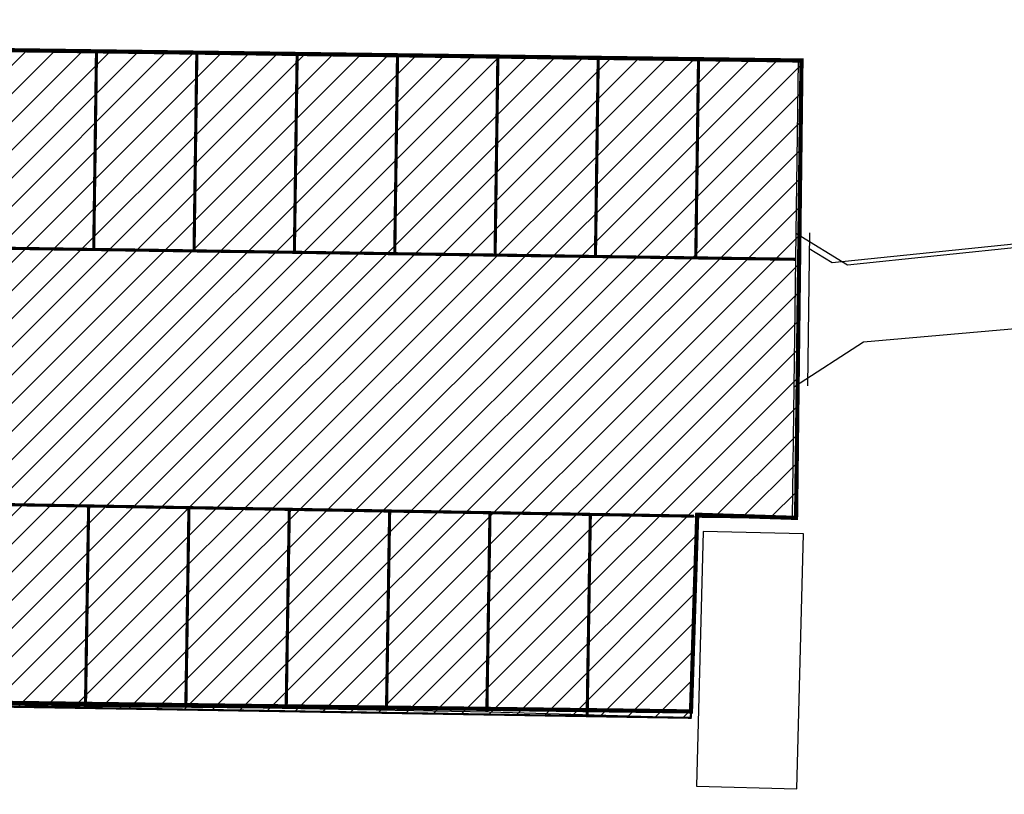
# Model space of a CAD drawing. Header units: millimetres. Extents: x 573132 to 957048, y 21042 to 318066.
# Tile 14 of 256: x 842002 to 865549, y 96973 to 115508. Entities that reach past the tile are written whole.
import ezdxf

# ---------------------------------------------------------------- set-up
doc = ezdxf.new("R2010")
doc.units = ezdxf.units.MM
doc.header["$LTSCALE"] = 2000
doc.linetypes.add('ECL-001', pattern=[100, 50, 0, 50])
for name, color, linetype in [('_NIBSC_A site plan', 7, 'Continuous'), ('_NIBSC_A_parking-bays', 7, 'Continuous'), ('_NIBSC_FM trees 3metre zone', 210, 'Continuous'), ('_NIBSC_FM_Container', 7, 'Continuous')]:
    doc.layers.add(name, color=color, linetype=linetype)

msp = doc.modelspace()

# ---------------------------------------------------------------- hatches: boundary and pattern name
h = msp.add_hatch()
h.set_pattern_fill('ANSI31', color=4, scale=150)
h.paths.add_polyline_path([(817440, 115096), (817397, 110378), (814957, 111175), (815699, 104014), (816030, 104146), (817345, 104363), (817359, 99467), (858051, 98803), (858203, 103615), (860569, 103587), (860699, 114531)])
at = {"layer": '_NIBSC_FM trees 3metre zone'}
h = msp.add_hatch(dxfattribs=at)
h.set_pattern_fill('ANSI31', color=256, scale=1500)
h.set_pattern_definition([(45, (0, -300000), (-3367.596, 3367.596), [])])
h.paths.add_polyline_path([(593903, 232618), (679741, 243682), (730246, 249484), (739010, 251813), (755357, 259573), (798190, 265512), (811701, 266996), (863086, 275757), (876855, 143048), (913767, 142394), (912963, 130303), (912377, 121144), (904519, 98598), (903418, 94708), (895370, 63436), (848719, 56730), (841119, 53483), (784097, 45680), (763758, 42854), (670408, 24435), (665578, 34770), (663265, 39853), (610755, 158064), (608829, 162280), (603679, 173549), (597793, 194110)])
h.paths.add_polyline_path([(597181, 230015), (680104, 240704), (730805, 246529), (740047, 248984), (756227, 256664), (798560, 262534), (812117, 264024), (860433, 272261), (874145, 140095), (910565, 139450), (909970, 130498), (909410, 121745), (901656, 99501), (900522, 95491), (892964, 66121), (847903, 59643), (840312, 56401), (783688, 48652), (763260, 45813), (672132, 27832), (668302, 36026), (666001, 41083), (613490, 159296), (611558, 163526), (606501, 174591), (600750, 194678)], flags=16)

# ---------------------------------------------------------------- linework, layer by layer
at = {"linetype": 'ECL-001'}
msp.add_line((860890, 110410), (860841, 106746), dxfattribs=at)
at = {"color": 7, "const_width": 50}
msp.add_lwpolyline([(814957, 111175), (817397, 110378), (817440, 115096), (860699, 114531), (860569, 103587), (858203, 103615), (858051, 98803), (817359, 99467), (817345, 104363), (816030, 104146), (815699, 104014), (814957, 111175)], dxfattribs=at)
at = {"color": 1, "const_width": 100}
msp.add_lwpolyline([(816512, 110667), (817397, 110378), (817440, 115096), (860699, 114531), (860569, 103587), (858205, 103662), (858056, 98956), (817359, 99467), (817345, 104363), (816682, 104254)], dxfattribs=at)
at = {"linetype": 'ECL-001'}
msp.add_lwpolyline([(860885, 110034), (861431, 109697), (868033, 110380), (876717, 111128), (877147, 111070), (878827, 110328), (883085, 107667), (883511, 107507), (885291, 107204), (891547, 107099), (895956, 107007), (899438, 106980), (901591, 106958), (903077, 106958), (905039, 107216)], dxfattribs=at)
at = {"layer": '_NIBSC_A site plan', "linetype": 'ECL-001'}
for p, q in [((839446, 114840), (843904, 114726)), ((843904, 114726), (850350, 114694)), ((850350, 114694), (856384, 114552)), ((856384, 114552), (860620, 114532)), ((860620, 114532), (860566, 110394)), ((860566, 110394), (860518, 106730)), ((860582, 110394), (861802, 109642)), ((861802, 109642), (868404, 110326)), ((862178, 107802), (868578, 108364)), ((860534, 106730), (862178, 107802)), ((860518, 106730), (860478, 103588)), ((860478, 103588), (858124, 103616)), ((847822, 99034), (841822, 99088)), ((853232, 98936), (847822, 99034)), ((857972, 98804), (853232, 98936))]:
    msp.add_line(p, q, dxfattribs=at)
at = {"layer": '_NIBSC_A_parking-bays'}
for points in [[(860558, 109775, 75, 75, 0), (817318, 110379, 0, 0, 0), (817440, 115096, 0, 0, 0)], [(857972, 98804, 0, 0, 0), (858125, 103629, 75, 75, 0), (817266, 104316, 0, 0, 0), (817280, 99468, 0, 0, 0)]]:
    msp.add_lwpolyline(points, format="xyseb", dxfattribs=at)
at = {"layer": '_NIBSC_A_parking-bays', "const_width": 75}
for points in [[(843838, 114727), (843772, 110009)], [(846238, 114694), (846172, 109976)], [(848637, 114660), (848571, 109942)], [(851037, 114627), (850971, 109909)], [(853437, 114593), (853371, 109875)], [(855837, 114560), (855771, 109842)], [(858236, 114526), (858171, 109808)], [(843575, 99099), (843651, 103899)], [(845975, 99062), (846050, 103861)], [(848375, 99024), (848450, 103823)], [(850774, 98986), (850850, 103786)], [(853174, 98937), (853249, 103736)], [(855573, 98871), (855649, 103670)]]:
    msp.add_lwpolyline(points, dxfattribs=at)
at = {"layer": '_NIBSC_FM_Container'}
msp.add_lwpolyline([(860589, 97104), (860746, 103202), (858346, 103264), (858190, 97166)], close=True, dxfattribs=at)

doc.saveas('drawing.dxf')
